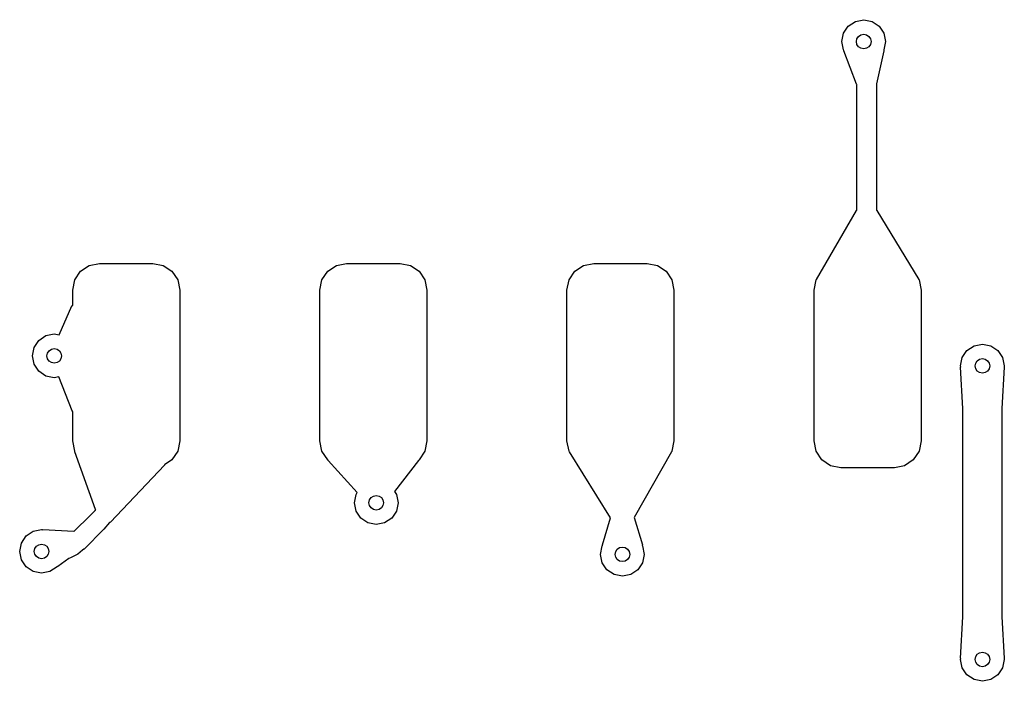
# Model space of a CAD drawing. Extents: x 126.5 to 186.7, y -114.4 to -68.6.
# Tile 1 of 32: x 126.5 to 136.6, y -92.7 to -85.9. Entities that reach past the tile are written whole.
import ezdxf

# ---------------------------------------------------------------- set-up
doc = ezdxf.new("R2010")
doc.units = 0
doc.layers.add('BLACK', color=7, linetype='CONTINUOUS')

msp = doc.modelspace()

# ---------------------------------------------------------------- linework, layer by layer
at = {"layer": 'BLACK', "linetype": 'CONTINUOUS'}
for p, q in [((134.982127, -86.070673), (135.030901, -85.997678)), ((135.030901, -85.997678), (135.103896, -85.948904)), ((135.103896, -85.948904), (135.19, -85.931777)), ((135.19, -85.931777), (135.276104, -85.948904)), ((135.276104, -85.948904), (135.349099, -85.997678)), ((135.349099, -85.997678), (135.397873, -86.070673)), ((134.965, -86.156777), (134.982127, -86.070673)), ((135.397873, -86.070673), (135.415, -86.156777)), ((134.982127, -86.242881), (134.965, -86.156777)), ((135.415, -86.156777), (135.397873, -86.242881)), ((134.98632, -86.249156), (134.982127, -86.242881)), ((134.986212, -86.253486), (134.98632, -86.249156)), ((135.117113, -86.593316), (134.986212, -86.253486)), ((135.395802, -86.252395), (135.322004, -86.591597)), ((135.397873, -86.242881), (135.395306, -86.246722)), ((135.395306, -86.246722), (135.395802, -86.252395)), ((135.119758, -86.597383), (135.117113, -86.593316)), ((135.12, -86.597483), (135.119758, -86.597383)), ((135.12, -87.890011), (135.12, -86.597483)), ((135.322004, -86.591597), (135.32, -86.594482)), ((135.32, -86.594482), (135.32, -87.889497)), ((134.70441, -88.600566), (135.116615, -87.892589)), ((135.116615, -87.892589), (135.12, -87.890011)), ((135.32, -87.889497), (135.321705, -87.890204)), ((135.321705, -87.890204), (135.32342, -87.892384)), ((135.32342, -87.892384), (135.755379, -88.600494)), ((127.229762, -88.45771), (127.335, -88.436777)), ((127.335, -88.436777), (127.885, -88.436777)), ((127.885, -88.436777), (127.990238, -88.45771)), ((129.769762, -88.45771), (129.875, -88.436777)), ((129.875, -88.436777), (130.425, -88.436777)), ((130.425, -88.436777), (130.530238, -88.45771)), ((132.309762, -88.45771), (132.415, -88.436777)), ((132.415, -88.436777), (132.965, -88.436777)), ((132.965, -88.436777), (133.070238, -88.45771)), ((127.080933, -88.606539), (127.140546, -88.517323)), ((127.140546, -88.517323), (127.229762, -88.45771)), ((127.990238, -88.45771), (128.079454, -88.517323)), ((128.079454, -88.517323), (128.139067, -88.606539)), ((129.620933, -88.606539), (129.680546, -88.517323)), ((129.680546, -88.517323), (129.769762, -88.45771)), ((130.530238, -88.45771), (130.619454, -88.517323)), ((130.619454, -88.517323), (130.679067, -88.606539)), ((132.160933, -88.606539), (132.220546, -88.517323)), ((132.220546, -88.517323), (132.309762, -88.45771)), ((133.070238, -88.45771), (133.159454, -88.517323)), ((133.159454, -88.517323), (133.219067, -88.606539)), ((127.06, -88.711777), (127.080933, -88.606539)), ((128.139067, -88.606539), (128.16, -88.711777)), ((129.6, -88.711777), (129.620933, -88.606539)), ((130.679067, -88.606539), (130.7, -88.711777)), ((132.14, -88.711777), (132.160933, -88.606539)), ((133.219067, -88.606539), (133.24, -88.711777)), ((134.68, -88.711777), (134.700933, -88.606539)), ((134.700933, -88.606539), (134.703613, -88.602527)), ((134.703613, -88.602527), (134.70441, -88.600566)), ((135.755379, -88.600494), (135.755486, -88.60118)), ((135.755486, -88.60118), (135.759067, -88.606539)), ((135.759067, -88.606539), (135.78, -88.711777)), ((127.06, -88.868046), (127.06, -88.711777)), ((128.16, -88.711777), (128.16, -90.261777)), ((129.6, -90.261777), (129.6, -88.711777)), ((130.7, -88.711777), (130.7, -90.261777)), ((132.14, -90.261777), (132.14, -88.711777)), ((133.24, -88.711777), (133.24, -90.261777)), ((134.68, -90.261777), (134.68, -88.711777)), ((135.78, -88.711777), (135.78, -90.261777)), ((126.920841, -89.171889), (127.052579, -88.8742)), ((127.052579, -88.8742), (127.05906, -88.868024)), ((127.05906, -88.868024), (127.06, -88.868046)), ((126.662127, -89.300673), (126.710901, -89.227678)), ((126.710901, -89.227678), (126.783896, -89.178904)), ((126.783896, -89.178904), (126.87, -89.161777)), ((126.87, -89.161777), (126.920841, -89.171889)), ((126.645, -89.386777), (126.662127, -89.300673)), ((136.202127, -89.403896), (136.250901, -89.330901)), ((136.250901, -89.330901), (136.323896, -89.282127)), ((136.323896, -89.282127), (136.41, -89.265)), ((136.41, -89.265), (136.496104, -89.282127)), ((136.496104, -89.282127), (136.569099, -89.330901)), ((136.569099, -89.330901), (136.617873, -89.403896)), ((126.662127, -89.472881), (126.645, -89.386777)), ((136.185, -89.49), (136.202127, -89.403896)), ((136.617873, -89.403896), (136.635, -89.49)), ((126.710901, -89.545876), (126.662127, -89.472881)), ((126.783896, -89.59465), (126.710901, -89.545876)), ((136.186807, -89.499086), (136.185, -89.49)), ((136.185683, -89.502294), (136.186807, -89.499086)), ((136.209386, -89.928949), (136.185683, -89.502294)), ((136.634316, -89.502294), (136.610614, -89.928949)), ((136.635, -89.49), (136.633216, -89.498965)), ((136.633216, -89.498965), (136.634334, -89.501697)), ((136.634334, -89.501697), (136.634316, -89.502294)), ((126.87, -89.611777), (126.783896, -89.59465)), ((126.915812, -89.602664), (126.87, -89.611777)), ((127.05391, -89.951998), (126.915812, -89.602664)), ((127.055974, -89.955388), (127.05391, -89.951998)), ((127.06, -89.957386), (127.055974, -89.955388)), ((127.06, -90.261777), (127.06, -89.957386)), ((136.21, -89.930322), (136.209386, -89.928949)), ((136.21, -92.066551), (136.21, -89.930322)), ((136.610614, -89.928949), (136.61, -89.930226)), ((136.61, -89.930226), (136.61, -92.066454)), ((127.080933, -90.367015), (127.06, -90.261777)), ((128.16, -90.261777), (128.139067, -90.367015)), ((129.620933, -90.367015), (129.6, -90.261777)), ((130.7, -90.261777), (130.679067, -90.367015)), ((132.160933, -90.367015), (132.14, -90.261777)), ((133.24, -90.261777), (133.219067, -90.367015)), ((134.700933, -90.367015), (134.68, -90.261777)), ((135.78, -90.261777), (135.759067, -90.367015)), ((127.082908, -90.369972), (127.080933, -90.367015)), ((127.082797, -90.372231), (127.082908, -90.369972)), ((128.139067, -90.367015), (128.079454, -90.456231)), ((129.680546, -90.456231), (129.620933, -90.367015)), ((130.679067, -90.367015), (130.619454, -90.456231)), ((132.164633, -90.372553), (132.160933, -90.367015)), ((133.216573, -90.370746), (133.215689, -90.372957)), ((133.219067, -90.367015), (133.216573, -90.370746)), ((134.760546, -90.456231), (134.700933, -90.367015)), ((135.759067, -90.367015), (135.699454, -90.456231)), ((127.294517, -90.964732), (127.082797, -90.372231)), ((128.079454, -90.456231), (128.004979, -90.505993)), ((129.684762, -90.459048), (129.680546, -90.456231)), ((129.685846, -90.462076), (129.684762, -90.459048)), ((129.98477, -90.79175), (129.685846, -90.462076)), ((130.615041, -90.461957), (130.368586, -90.781808)), ((130.616823, -90.458661), (130.615041, -90.461957)), ((130.619454, -90.456231), (130.616785, -90.458014)), ((130.616785, -90.458014), (130.616823, -90.458661)), ((132.164723, -90.37309), (132.164633, -90.372553)), ((132.587894, -91.051346), (132.164723, -90.37309)), ((133.215689, -90.372957), (132.83143, -91.049069)), ((134.849762, -90.515844), (134.760546, -90.456231)), ((135.699454, -90.456231), (135.610238, -90.515844)), ((128.002771, -90.509456), (127.448042, -91.097032)), ((128.004977, -90.506124), (128.002771, -90.509456)), ((128.004979, -90.505993), (128.004977, -90.506124)), ((134.955, -90.536777), (134.849762, -90.515844)), ((135.505, -90.536777), (134.955, -90.536777)), ((135.610238, -90.515844), (135.505, -90.536777)), ((129.955, -90.896777), (129.972127, -90.810673)), ((129.972127, -90.810673), (129.98477, -90.79175)), ((130.368586, -90.781808), (130.387873, -90.810673)), ((130.387873, -90.810673), (130.405, -90.896777)), ((127.23931, -91.026046), (127.290724, -90.974632)), ((127.290724, -90.974632), (127.29612, -90.967204)), ((127.29612, -90.967204), (127.294517, -90.964732)), ((129.972127, -90.982881), (129.955, -90.896777)), ((130.405, -90.896777), (130.387873, -90.982881)), ((127.075847, -91.189506), (127.239288, -91.026065)), ((127.239288, -91.026065), (127.23931, -91.026046)), ((130.020901, -91.055876), (129.972127, -90.982881)), ((130.093896, -91.10465), (130.020901, -91.055876)), ((130.339099, -91.055876), (130.266104, -91.10465)), ((130.387873, -90.982881), (130.339099, -91.055876)), ((132.505109, -91.330612), (132.587894, -91.051346)), ((132.83143, -91.049069), (132.91489, -91.330612)), ((126.653896, -91.188904), (126.74, -91.171777)), ((126.74, -91.171777), (126.748838, -91.173535)), ((126.748838, -91.173535), (126.751698, -91.172361)), ((126.751698, -91.172361), (126.7522, -91.172374)), ((126.7522, -91.172374), (127.072571, -91.188054)), ((127.380708, -91.167487), (127.17617, -91.372028)), ((127.380711, -91.167486), (127.380708, -91.167487)), ((127.380713, -91.167488), (127.380711, -91.167486)), ((127.438276, -91.100088), (127.380713, -91.167488)), ((127.43987, -91.100695), (127.438276, -91.100088)), ((127.448042, -91.097032), (127.43987, -91.100695)), ((130.18, -91.121777), (130.093896, -91.10465)), ((130.266104, -91.10465), (130.18, -91.121777)), ((126.532127, -91.310673), (126.580901, -91.237678)), ((126.580901, -91.237678), (126.653896, -91.188904)), ((127.072571, -91.188054), (127.075847, -91.189506)), ((126.515, -91.396777), (126.532127, -91.310673)), ((127.173388, -91.374311), (127.161017, -91.384464)), ((127.176161, -91.372036), (127.173388, -91.374311)), ((127.176162, -91.372033), (127.176161, -91.372037)), ((127.176161, -91.372037), (127.176161, -91.372036)), ((127.17617, -91.372028), (127.176162, -91.372033)), ((132.485, -91.426777), (132.502127, -91.340673)), ((132.502127, -91.340673), (132.50537, -91.335818)), ((132.50537, -91.335818), (132.505109, -91.330612)), ((132.91489, -91.330612), (132.914382, -91.335448)), ((132.914382, -91.335448), (132.917873, -91.340673)), ((132.917873, -91.340673), (132.935, -91.426777)), ((126.532127, -91.482881), (126.515, -91.396777)), ((126.580901, -91.555876), (126.532127, -91.482881)), ((127.02114, -91.469453), (126.907118, -91.550197)), ((127.037983, -91.464345), (127.02114, -91.469453)), ((127.111617, -91.424994), (127.037983, -91.464345)), ((127.161011, -91.384466), (127.111617, -91.424994)), ((127.161017, -91.384464), (127.161011, -91.384466)), ((132.502127, -91.512881), (132.485, -91.426777)), ((132.935, -91.426777), (132.917873, -91.512881)), ((126.653896, -91.60465), (126.580901, -91.555876)), ((126.899099, -91.555876), (126.826104, -91.60465)), ((126.902137, -91.551329), (126.899099, -91.555876)), ((126.907118, -91.550197), (126.902137, -91.551329)), ((132.550901, -91.585876), (132.502127, -91.512881)), ((132.623896, -91.63465), (132.550901, -91.585876)), ((132.869099, -91.585876), (132.796104, -91.63465)), ((132.917873, -91.512881), (132.869099, -91.585876)), ((126.74, -91.621777), (126.653896, -91.60465)), ((126.826104, -91.60465), (126.74, -91.621777)), ((132.71, -91.651777), (132.623896, -91.63465)), ((132.796104, -91.63465), (132.71, -91.651777)), ((136.185683, -92.494482), (136.209386, -92.067828)), ((136.209386, -92.067828), (136.21, -92.066551)), ((136.61, -92.066454), (136.610614, -92.067828)), ((136.610614, -92.067828), (136.634316, -92.494482)), ((136.185665, -92.495079), (136.185683, -92.494482)), ((136.186783, -92.497812), (136.185665, -92.495079)), ((136.634316, -92.494482), (136.633192, -92.497687)), ((136.185, -92.506777), (136.186783, -92.497812)), ((136.202127, -92.592881), (136.185, -92.506777)), ((136.250901, -92.665876), (136.202127, -92.592881)), ((136.617873, -92.592881), (136.569099, -92.665876)), ((136.635, -92.506777), (136.617873, -92.592881)), ((136.633192, -92.497687), (136.635, -92.506777)), ((136.323896, -92.71465), (136.250901, -92.665876)), ((136.569099, -92.665876), (136.496104, -92.71465)), ((136.41, -92.731777), (136.323896, -92.71465)), ((136.496104, -92.71465), (136.41, -92.731777))]:
    msp.add_line(p, q, dxfattribs=at)
at = {"layer": 'BLACK'}
for centre in [(135.19, -86.156777), (126.87, -89.386777), (136.41, -89.49), (130.18, -90.896777), (126.74, -91.396777), (132.71, -91.426777), (136.41, -92.506777)]:
    msp.add_circle(centre, 0.075, dxfattribs=at)

doc.saveas('drawing.dxf')
